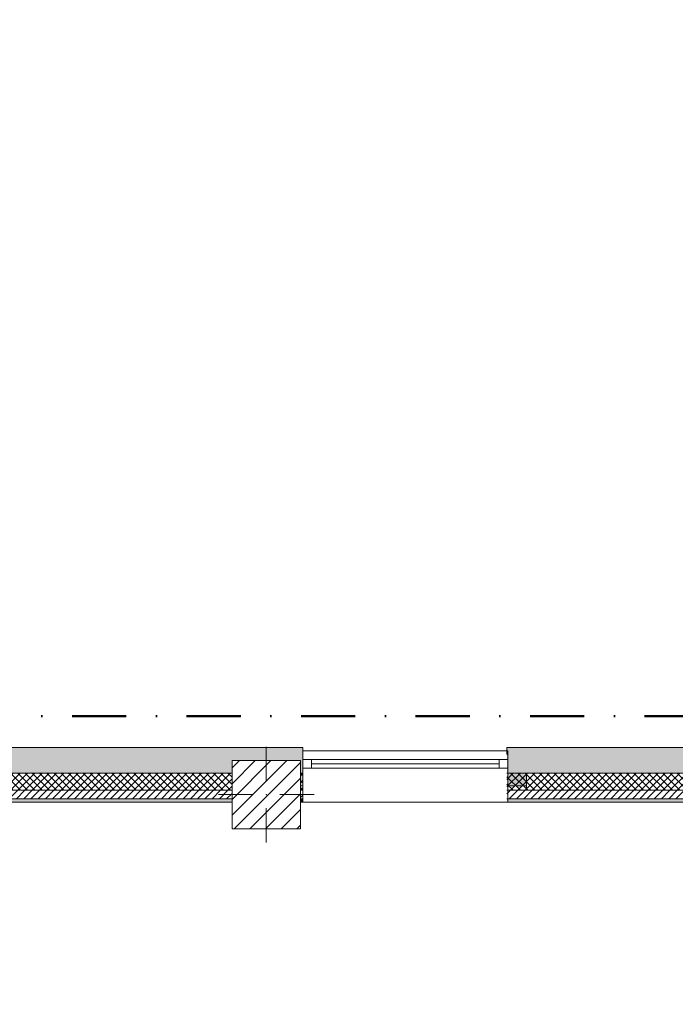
# Model space of a CAD drawing. Header units: millimetres. Extents: x -30280 to 19093, y -19284 to 4746.
# Tile 14 of 40: x -8694 to -4855, y -13522 to -7759. Entities that reach past the tile are written whole.
import ezdxf

# ---------------------------------------------------------------- set-up
doc = ezdxf.new("R2010")
doc.units = ezdxf.units.MM
doc.header["$MEASUREMENT"] = 0
doc.linetypes.add('Punto & Rayas', pattern=[670.277762, 317.5, -176.388889, 0, -176.388874])
doc.linetypes.add('Wipeout_Contour', pattern=[1000, 0, -1000])
for name, color, linetype, lineweight, true_color in [('01_2D_Ambit_Pluma_Nº__242', 7, 'Continuous', 50, 0xfb0013), ('12_FAÇ_Façana_Pluma_Nº__102', 7, 'Continuous', 5, 0xcccccc), ('12_FAÇ_Façana_Pluma_Nº__174', 7, 'Continuous', 13, 0xe4ad2c), ('12_FAÇ_Façana_Pluma_Nº__176', 7, 'Continuous', 15, 0x93a0c6)]:
    doc.layers.add(name, color=color, linetype=linetype, lineweight=lineweight, true_color=true_color)
for name, color, linetype in [('10_ESTR_Pilars', 7, 'Continuous'), ('12_FAÇ_Façana', 7, 'Continuous'), ('Ventanas Archicad', 7, 'Continuous')]:
    doc.layers.add(name, color=color, linetype=linetype)
for name, color, linetype, lineweight in [('10_ESTR_Pilars_Pluma_Nº__20', 1, 'Continuous', 5), ('10_ESTR_Pilars_Pluma_Nº__28', 7, 'Continuous', 20), ('10_ESTR_Pilars_Pluma_Nº__42', 8, 'Continuous', 25), ('12_FAÇ_Façana_Pluma_Nº__1', 7, 'Continuous', 5), ('12_FAÇ_Façana_Pluma_Nº__2', 8, 'Continuous', 5), ('12_FAÇ_Façana_Pluma_Nº__7', 7, 'Continuous', 5), ('Demolido_12_FAÇ_Façana_Pluma_Nº__7', 7, 'Continuous', 5), ('Ventanas Archicad_Pluma_Nº__1', 7, 'Continuous', 5), ('Ventanas Archicad_Pluma_Nº__7', 7, 'Continuous', 5)]:
    doc.layers.add(name, color=color, linetype=linetype, lineweight=lineweight)
pattern_1 = [(45, (0, 0), (-21.213203, 21.213203), [])]
pattern_2 = [(45, (0, 0), (-21.213203, 21.213203), []), (135, (0, 0), (21.213203, 21.213203), [])]
pattern_3 = [(0, (0, 0), (0, 75), [0, -75])]

# ---------------------------------------------------------------- blocks, each defined once
blk = doc.blocks.new('Muro_21_1', base_point=(-3301.1, -12339))
at = {"layer": '12_FAÇ_Façana_Pluma_Nº__102', "linetype": 'Continuous', "lineweight": 0, "true_color": 0xe5e5e5}
for points in [[(-3761.1, -12019), (-5841.1, -12019), (-5841.1, -12169), (-3761.1, -12169)], [(-3761.1, -12169), (-3748.9, -12169), (-3748.9, -12019), (-3761.1, -12019)]]:
    blk.add_hatch(color=254, dxfattribs=at).paths.add_polyline_path(points)
at = {"layer": '12_FAÇ_Façana_Pluma_Nº__174', "linetype": 'Continuous', "lineweight": 13, "true_color": 0xe4ad2c}
h = blk.add_hatch(dxfattribs=at)
h.set_pattern_fill('SATE_Aislamiento_0001', color=42, style=0, pattern_type=2)
h.set_pattern_definition(pattern_2)
h.paths.add_polyline_path([(-3761.1, -12169), (-5841.1, -12169), (-5841.1, -12269), (-3761.1, -12269)])
at = {"layer": '12_FAÇ_Façana_Pluma_Nº__176', "linetype": 'Continuous', "lineweight": 0, "true_color": 0x495063}
for points in [[(-3771.1, -12319), (-5841.1, -12319), (-5841.1, -12339), (-3771.1, -12339)], [(-3771.1, -12339), (-3761.1, -12339), (-3761.1, -12319), (-3771.1, -12319)]]:
    blk.add_hatch(color=251, dxfattribs=at).paths.add_polyline_path(points)
at = {"layer": '12_FAÇ_Façana_Pluma_Nº__2', "linetype": 'Continuous', "lineweight": 5}
h = blk.add_hatch(dxfattribs=at)
h.set_pattern_fill('Ceramic_0001', color=8, style=0, pattern_type=2)
h.set_pattern_definition(pattern_1)
h.paths.add_polyline_path([(-3761.1, -12269), (-5841.1, -12269), (-5841.1, -12319), (-3761.1, -12319)])
at = {"layer": '12_FAÇ_Façana_Pluma_Nº__7', "color": 7, "linetype": 'Continuous', "lineweight": 5}
for p, q in [((-5841.1, -12169), (-3761.1, -12169)), ((-5841.1, -12269), (-3761.1, -12269)), ((-5841.1, -12319), (-3761.1, -12319))]:
    blk.add_line(p, q, dxfattribs=at)
at = {"layer": '12_FAÇ_Façana_Pluma_Nº__7', "color": 7, "linetype": 'Continuous', "lineweight": 5, "flags": 128}
for points in [[(-3748.9, -12019), (-5841.1, -12019)], [(-5841.1, -12019), (-5841.1, -12059)], [(-5841.1, -12339), (-3771.1, -12339)]]:
    blk.add_lwpolyline(points, dxfattribs=at)
at = {"layer": 'Demolido_12_FAÇ_Façana_Pluma_Nº__7', "color": 7, "linetype": 'Continuous', "lineweight": 5}
for p, q in [((-3761.1, -12169), (-3761.1, -12269)), ((-3761.1, -12269), (-3761.1, -12319)), ((-3761.1, -12319), (-3761.1, -12339))]:
    blk.add_line(p, q, dxfattribs=at)
blk = doc.blocks.new('Muro_22_1', base_point=(-7036.1, -12339))
at = {"layer": '12_FAÇ_Façana_Pluma_Nº__102', "linetype": 'Continuous', "lineweight": 0, "true_color": 0xe5e5e5}
for points in [[(-8988.7, -12019), (-10997.4, -12019), (-10997.4, -12169), (-8988.7, -12169)], [(-8988.7, -12169), (-8898.7, -12169), (-8898.7, -12019), (-8988.7, -12019)], [(-8898.7, -12019), (-8898.7, -12169), (-7450.4, -12169), (-7450.4, -12094.6), (-7050.4, -12094.6), (-7050.4, -12169), (-7036.1, -12169), (-7036.1, -12019)]]:
    blk.add_hatch(color=254, dxfattribs=at).paths.add_polyline_path(points)
at = {"layer": '12_FAÇ_Façana_Pluma_Nº__174', "linetype": 'Continuous', "lineweight": 13, "true_color": 0xe4ad2c}
h = blk.add_hatch(dxfattribs=at)
h.set_pattern_fill('SATE_Aislamiento_0001', color=42, style=0, pattern_type=2)
h.set_pattern_definition(pattern_2)
h.paths.add_polyline_path([(-8988.7, -12169), (-10997.4, -12169), (-10997.4, -12269), (-8988.7, -12269)])
h = blk.add_hatch(dxfattribs=at)
h.set_pattern_fill('SATE_Aislamiento_0001', color=42, style=0, pattern_type=2)
h.set_pattern_definition(pattern_2)
h.paths.add_polyline_path([(-8898.7, -12269), (-7450.4, -12269), (-7450.4, -12169), (-8898.7, -12169)])
h = blk.add_hatch(dxfattribs=at)
h.set_pattern_fill('SATE_Aislamiento_0001', color=42, style=0, pattern_type=2)
h.set_pattern_definition(pattern_2)
h.paths.add_polyline_path([(-7050.4, -12269), (-7036.1, -12269), (-7036.1, -12169), (-7050.4, -12169)])
at = {"layer": '12_FAÇ_Façana_Pluma_Nº__176', "linetype": 'Continuous', "lineweight": 0, "true_color": 0x495063}
for points in [[(-8998.7, -12319), (-10997.4, -12319), (-10997.4, -12339), (-8998.7, -12339)], [(-8998.7, -12339), (-8988.7, -12339), (-8988.7, -12319), (-8998.7, -12319)], [(-8898.7, -12339), (-8888.7, -12339), (-8888.7, -12319), (-8898.7, -12319)], [(-8888.7, -12339), (-7450.4, -12339), (-7450.4, -12319), (-8888.7, -12319)], [(-7050.4, -12339), (-7036.1, -12339), (-7036.1, -12319), (-7050.4, -12319)]]:
    blk.add_hatch(color=251, dxfattribs=at).paths.add_polyline_path(points)
at = {"layer": '12_FAÇ_Façana_Pluma_Nº__2', "linetype": 'Continuous', "lineweight": 5}
h = blk.add_hatch(dxfattribs=at)
h.set_pattern_fill('Ceramic_0001', color=8, style=0, pattern_type=2)
h.set_pattern_definition(pattern_1)
h.paths.add_polyline_path([(-8988.7, -12269), (-10997.4, -12269), (-10997.4, -12319), (-8988.7, -12319)])
h = blk.add_hatch(dxfattribs=at)
h.set_pattern_fill('Ceramic_0001', color=8, style=0, pattern_type=2)
h.set_pattern_definition(pattern_1)
h.paths.add_polyline_path([(-8898.7, -12319), (-7450.4, -12319), (-7450.4, -12269), (-8898.7, -12269)])
h = blk.add_hatch(dxfattribs=at)
h.set_pattern_fill('Ceramic_0001', color=8, style=0, pattern_type=2)
h.set_pattern_definition(pattern_1)
h.paths.add_polyline_path([(-7050.4, -12319), (-7036.1, -12319), (-7036.1, -12269), (-7050.4, -12269)])
at = {"layer": '12_FAÇ_Façana_Pluma_Nº__7', "color": 7, "linetype": 'Continuous', "lineweight": 5}
for p, q in [((-10997.4, -12169), (-8988.7, -12169)), ((-8898.7, -12169), (-7450.4, -12169)), ((-7050.4, -12169), (-7036.1, -12169)), ((-10997.4, -12269), (-8988.7, -12269)), ((-8898.7, -12269), (-7450.4, -12269)), ((-7050.4, -12269), (-7036.1, -12269)), ((-10997.4, -12319), (-8988.7, -12319)), ((-8898.7, -12319), (-7450.4, -12319)), ((-7050.4, -12319), (-7036.1, -12319))]:
    blk.add_line(p, q, dxfattribs=at)
at = {"layer": '12_FAÇ_Façana_Pluma_Nº__7', "color": 7, "linetype": 'Continuous', "lineweight": 5, "flags": 128}
for points in [[(-7036.1, -12019), (-10997.4, -12019)], [(-10997.4, -12019), (-10997.4, -12339)], [(-7036.1, -12059), (-7036.1, -12019)], [(-10997.4, -12339), (-8998.7, -12339)], [(-8888.7, -12339), (-7450.4, -12339)], [(-7050.4, -12339), (-7036.1, -12339)]]:
    blk.add_lwpolyline(points, dxfattribs=at)
at = {"layer": 'Demolido_12_FAÇ_Façana_Pluma_Nº__7', "color": 7, "linetype": 'Continuous', "lineweight": 5}
for p, q in [((-8988.7, -12169), (-8988.7, -12269)), ((-8898.7, -12269), (-8898.7, -12169)), ((-8988.7, -12269), (-8988.7, -12319)), ((-8898.7, -12319), (-8898.7, -12269)), ((-8988.7, -12319), (-8988.7, -12339)), ((-8898.7, -12339), (-8898.7, -12319))]:
    blk.add_line(p, q, dxfattribs=at)
blk = doc.blocks.new('Ventana Vertical Multi-Faja 27')
at = {"layer": 'Ventanas Archicad_Pluma_Nº__1', "color": 7, "linetype": 'Continuous', "lineweight": 5}
for p, q in [((-600, 50), (600, 50)), ((-600, 0), (-550, 0)), ((-550, 0), (-550, -50)), ((-550, 0), (550, 0)), ((550, -50), (550, 0)), ((550, 0), (600, 0)), ((-550, -50), (-600, -50)), ((-550, -25), (550, -25)), ((550, -50), (-550, -50)), ((600, -50), (550, -50)), ((-600, -180), (-600, -155)), ((600, -180), (600, -155)), ((-600, -250), (600, -250))]:
    blk.add_line(p, q, dxfattribs=at)
at = {"layer": 'Ventanas Archicad_Pluma_Nº__7', "color": 7, "linetype": 'Continuous', "lineweight": 5}
for p, q in [((-600, 50), (-600, 30)), ((-600, 30), (-600, 0)), ((-600, 30), (-600, 0)), ((-600, 0), (-600, -50)), ((-600, 0), (-600, -50)), ((-600, 0), (-600, -50)), ((-600, 0), (-600, -50)), ((600, 50), (600, 30)), ((600, 30), (600, 0)), ((600, 30), (600, 0)), ((600, 0), (600, -50)), ((600, 0), (600, -50)), ((600, 0), (600, -50)), ((600, 0), (600, -50)), ((-600, -50), (-600, -80)), ((-600, -50), (-600, -80)), ((600, -50), (600, -80)), ((600, -50), (600, -80)), ((-600, -80), (-600, -155)), ((-600, -80), (-600, -155)), ((600, -80), (600, -155)), ((600, -80), (600, -155)), ((-600, -180), (-600, -230)), ((-600, -230), (-600, -250)), ((600, -180), (600, -230)), ((600, -230), (600, -250))]:
    blk.add_line(p, q, dxfattribs=at)
blk = doc.blocks.new('Muro_23_1', base_point=(-5841.1, -12339))
at = {"layer": '12_FAÇ_Façana', "linetype": 'Continuous', "lineweight": 0, "true_color": 0x000000}
h = blk.add_hatch(dxfattribs=at)
h.set_pattern_fill('Yeso_0001', color=18, style=0, pattern_type=2)
h.set_pattern_definition(pattern_3)
h.paths.add_polyline_path([(-7036.1, -12269), (-7036.1, -12244), (-7146.1, -12244), (-7146.1, -12269)])
h = blk.add_hatch(dxfattribs=at)
h.set_pattern_fill('Yeso_0001', color=18, style=0, pattern_type=2)
h.set_pattern_definition(pattern_3)
h.paths.add_polyline_path([(-5836.1, -12269), (-5726.1, -12269), (-5726.1, -12244), (-5836.1, -12244)])
at = {"layer": '12_FAÇ_Façana_Pluma_Nº__102', "linetype": 'Continuous', "lineweight": 0, "true_color": 0xe5e5e5}
for points in [[(-7146.1, -12169), (-7146.1, -12244), (-7036.1, -12244), (-7036.1, -12059)], [(-5726.1, -12169), (-5836.1, -12059), (-5836.1, -12244), (-5726.1, -12244)]]:
    blk.add_hatch(color=254, dxfattribs=at).paths.add_polyline_path(points)
at = {"layer": '12_FAÇ_Façana_Pluma_Nº__1', "color": 7, "linetype": 'Continuous', "lineweight": 5}
for p, q in [((-7146.1, -12244), (-7146.1, -12269)), ((-7036.1, -12244), (-7146.1, -12244)), ((-7146.1, -12269), (-7036.1, -12269)), ((-7036.1, -12269), (-7036.1, -12244)), ((-5836.1, -12269), (-5836.1, -12244)), ((-5836.1, -12244), (-5726.1, -12244)), ((-5726.1, -12269), (-5836.1, -12269)), ((-5726.1, -12244), (-5726.1, -12269))]:
    blk.add_line(p, q, dxfattribs=at)
at = {"layer": '12_FAÇ_Façana_Pluma_Nº__7', "color": 7, "linetype": 'Continuous', "lineweight": 5}
for p, q in [((-7036.1, -12039), (-7036.1, -12059)), ((-5836.1, -12039), (-5836.1, -12059)), ((-7036.1, -12059), (-7036.1, -12089)), ((-7036.1, -12059), (-7036.1, -12089)), ((-7036.1, -12089), (-7036.1, -12139)), ((-7036.1, -12089), (-7036.1, -12139)), ((-5836.1, -12059), (-5836.1, -12089)), ((-5836.1, -12059), (-5836.1, -12089)), ((-5836.1, -12089), (-5836.1, -12139)), ((-5836.1, -12089), (-5836.1, -12139)), ((-7036.1, -12139), (-7036.1, -12169)), ((-7036.1, -12139), (-7036.1, -12169)), ((-5836.1, -12139), (-5836.1, -12169)), ((-5836.1, -12139), (-5836.1, -12169)), ((-7146.1, -12169), (-7146.1, -12244)), ((-7036.1, -12169), (-7036.1, -12244)), ((-7036.1, -12169), (-7036.1, -12244)), ((-5836.1, -12169), (-5836.1, -12244)), ((-5836.1, -12169), (-5836.1, -12244)), ((-5726.1, -12169), (-5726.1, -12244)), ((-7036.1, -12269), (-7036.1, -12319)), ((-5836.1, -12269), (-5836.1, -12319)), ((-7036.1, -12319), (-7036.1, -12339)), ((-5836.1, -12319), (-5836.1, -12339))]:
    blk.add_line(p, q, dxfattribs=at)
at = {"layer": 'Ventanas Archicad', "color": 253, "linetype": 'Continuous', "lineweight": 5, "true_color": 0xa4a4a6, "zscale": 1000}
blk.add_blockref('Ventana Vertical Multi-Faja 27', (-6436.1, -12089), dxfattribs=at)
blk = doc.blocks.new('Pilar_15_1', base_point=(-7250.4, -12294.6))
at = {"color": 254, "linetype": 'Wipeout_Contour', "lineweight": 0, "ltscale": 57098.406858}
blk.add_wipeout([(-7450.4, -12494.6), (-7050.4, -12494.6), (-7050.4, -12094.6), (-7450.4, -12094.6)], dxfattribs=at).dxf.layer = '10_ESTR_Pilars'
at = {"layer": '10_ESTR_Pilars_Pluma_Nº__42', "linetype": 'Continuous', "lineweight": 25}
h = blk.add_hatch(dxfattribs=at)
h.set_pattern_fill('00_GCT_trama_45º_e1_400__05', color=8, style=0, pattern_type=2)
h.set_pattern_definition([(45, (0, 0), (-45.96194, 45.96194), [])])
h.paths.add_polyline_path([(-7450.4, -12494.6), (-7050.4, -12494.6), (-7050.4, -12094.6), (-7450.4, -12094.6)])
at = {"layer": '10_ESTR_Pilars_Pluma_Nº__20', "color": 1, "linetype": 'Continuous', "lineweight": 5}
for p, q in [((-7250.4, -12214.6), (-7250.4, -12014.6)), ((-7330.4, -12294.6), (-7530.4, -12294.6)), ((-7170.4, -12294.6), (-6970.4, -12294.6)), ((-7250.4, -12374.6), (-7250.4, -12574.6))]:
    blk.add_line(p, q, dxfattribs=at)
blk.add_point((-7250.4, -12294.6), dxfattribs=at)
at = {"layer": '10_ESTR_Pilars_Pluma_Nº__28', "color": 7, "linetype": 'Continuous', "lineweight": 20, "flags": 128}
blk.add_lwpolyline([(-7450.4, -12494.6), (-7050.4, -12494.6), (-7050.4, -12094.6), (-7450.4, -12094.6)], close=True, dxfattribs=at)

msp = doc.modelspace()

# ---------------------------------------------------------------- linework, layer by layer
at = {"layer": '01_2D_Ambit_Pluma_Nº__242', "color": 1, "linetype": 'Punto & Rayas', "lineweight": 50, "true_color": 0xfb0013, "flags": 128}
msp.add_lwpolyline([(-28416.579, -2249.593), (-28416.579, 4745.928), (7590.116, 4745.928), (7590.116, -1864.54), (6642.921, -1864.54), (6642.921, -11392.724), (6642.921, -17756.595), (-18985.875, -17756.595), (-18985.875, -11834.879), (-2447.904, -11834.879), (-2447.904, -2249.593)], close=True, dxfattribs=at)

# ---------------------------------------------------------------- block references
at = {"layer": '12_FAÇ_Façana', "color": 7, "lineweight": 20}
for name, p in [('Muro_22_1', (-7036.109, -12338.976)), ('Muro_23_1', (-5841.109, -12338.976)), ('Muro_21_1', (-3301.109, -12338.976))]:
    msp.add_blockref(name, p, dxfattribs=at)

# ---------------------------------------------------------------- next in the draw order: block references
at = {"layer": '10_ESTR_Pilars', "color": 7, "lineweight": 20}
msp.add_blockref('Pilar_15_1', (-7250.394, -12294.561), dxfattribs=at)

doc.saveas('drawing.dxf')
